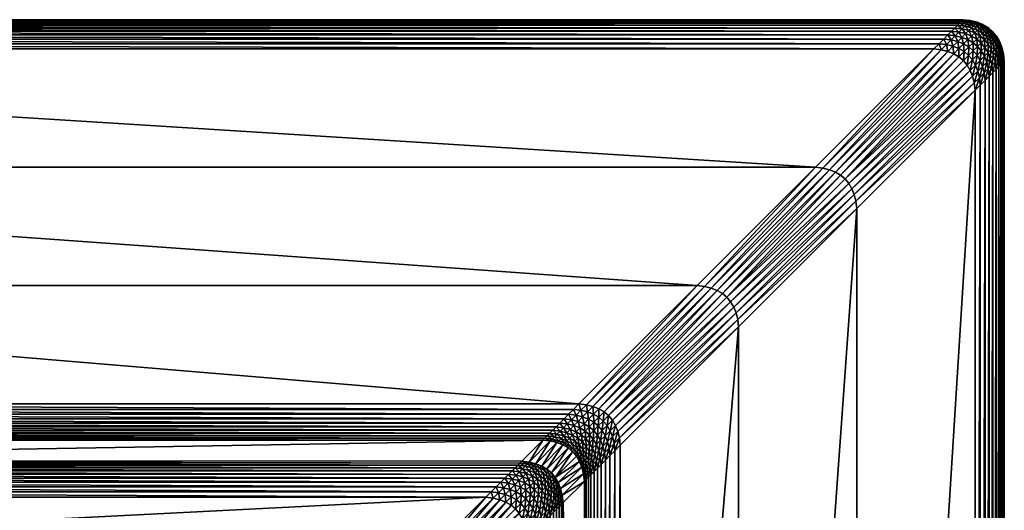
# Model space of a CAD drawing. Header units: centimetres. Extents: x 573 to 653, y 276 to 396.
# Tile 18 of 18: x 641 to 653, y 390 to 396. Entities that reach past the tile are written whole.
import ezdxf

# ---------------------------------------------------------------- set-up
doc = ezdxf.new("R2010")
doc.units = ezdxf.units.CM
doc.layers.get('0').update_dxf_attribs({"true_color": 0x565656})

msp = doc.modelspace()

# ---------------------------------------------------------------- meshes
at = {"color": 37, "true_color": 0x7a5834}
mesh = msp.add_polyface(dxfattribs=at)
corners = [(639.45, 388.947, 2.093), (634.189, 389.475, 2.14), (646.352, 389.475, 2.021), (627.769, 395.895, 4), (627.769, 395.895, 0), (652.769, 395.895, 0), (649.554, 392.68, 4.5), (630.985, 392.68, 4.5), (629.554, 394.111, 4.5), (633.103, 390.561, 2.625), (632.856, 390.809, 4.015), (647.687, 390.813, 4.014), (633.543, 390.122, 2.14), (646.996, 390.121, 2.011), (638.597, 388.769, 2.103), (634.089, 389.475, 2.141), (637.779, 388.471, 2.114), (633.989, 389.475, 2.142), (637.01, 388.06, 2.125), (638.61, 388.725, 2.104), (637.797, 388.43, 2.114), (639.456, 388.902, 2.094), (640.32, 389.002, 2.085), (640.319, 388.957, 2.085), (652.762, 395.888, 4.089), (627.777, 395.888, 4.089), (652.748, 395.874, 4.17), (627.791, 395.874, 4.17), (652.728, 395.854, 4.241), (627.811, 395.854, 4.241), (652.702, 395.828, 4.304), (627.837, 395.828, 4.304), (652.669, 395.795, 4.359), (627.869, 395.795, 4.359), (652.416, 395.542, 4.5), (628.123, 395.542, 4.5), (628.06, 395.605, 4.489), (652.479, 395.605, 4.489), (628.003, 395.662, 4.47), (652.536, 395.662, 4.47), (627.952, 395.712, 4.441), (652.586, 395.712, 4.441), (627.908, 395.757, 4.404), (652.631, 395.757, 4.404), (648.058, 391.184, 4.489), (632.481, 391.184, 4.489), (632.416, 391.249, 4.5), (647.998, 391.124, 4.47), (632.541, 391.124, 4.471), (647.942, 391.069, 4.443), (632.596, 391.068, 4.443), (647.892, 391.018, 4.407), (632.647, 391.017, 4.407), (647.846, 390.972, 4.363), (632.694, 390.971, 4.363), (632.833, 390.832, 4.102), (647.71, 390.836, 4.1), (632.805, 390.86, 4.18), (647.737, 390.863, 4.179), (632.772, 390.892, 4.249), (647.768, 390.894, 4.248), (632.735, 390.929, 4.31), (647.805, 390.931, 4.31), (647.409, 390.535, 2.405), (633.126, 390.538, 2.539), (647.382, 390.508, 2.327), (633.154, 390.511, 2.461), (647.35, 390.476, 2.257), (633.186, 390.478, 2.391), (647.313, 390.439, 2.196), (633.223, 390.441, 2.33), (647.272, 390.398, 2.144), (633.265, 390.4, 2.277), (633.478, 390.186, 2.151), (647.061, 390.186, 2.02), (633.418, 390.247, 2.17), (647.121, 390.246, 2.038), (633.362, 390.302, 2.197), (647.176, 390.302, 2.065), (633.311, 390.353, 2.233), (647.227, 390.352, 2.1), (639.469, 388.804, 2.09), (638.637, 388.63, 2.1), (639.483, 388.707, 2.083), (638.664, 388.536, 2.092), (640.318, 388.858, 2.081), (640.318, 388.759, 2.074), (640.317, 388.662, 2.063), (639.496, 388.61, 2.072), (648.123, 391.249, 4.5), (650.985, 394.111, 4.5)]
mesh.append_faces([[corners[k] for k in face] for face in [(0, 1, 2), (3, 4, 5), (6, 7, 8), (9, 10, 11), (1, 12, 13), (1, 0, 14), (15, 14, 16), (17, 16, 18), (14, 19, 20), (19, 14, 0), (0, 21, 19), (21, 0, 22), (22, 23, 21), (24, 25, 3), (26, 27, 25), (28, 29, 27), (30, 31, 29), (32, 33, 31), (34, 35, 36), (37, 36, 38), (39, 38, 40), (41, 40, 42), (43, 42, 33), (44, 45, 46), (47, 48, 45), (49, 50, 48), (51, 52, 50), (53, 54, 52), (11, 10, 55), (56, 55, 57), (58, 57, 59), (60, 59, 61), (62, 61, 54), (63, 64, 9), (65, 66, 64), (67, 68, 66), (69, 70, 68), (71, 72, 70), (13, 12, 73), (74, 73, 75), (76, 75, 77), (78, 77, 79), (80, 79, 72), (81, 82, 19), (19, 21, 81), (83, 84, 82), (82, 81, 83), (85, 81, 21), (21, 23, 85), (86, 83, 81), (81, 85, 86), (87, 88, 83), (83, 86, 87), (89, 46, 7), (90, 8, 35)]], dxfattribs={"vtx2": -1, "color": 37})
mesh = msp.add_polyface(dxfattribs=at)
corners = [(646.352, 389.475, 2.021), (640.32, 389.002, 2.085), (639.45, 388.947, 2.093), (652.769, 395.895, 0), (652.769, 395.895, 4), (627.769, 395.895, 4), (629.554, 394.111, 4.5), (650.985, 394.111, 4.5), (649.554, 392.68, 4.5), (647.687, 390.813, 4.014), (647.431, 390.557, 2.491), (633.103, 390.561, 2.625), (646.996, 390.121, 2.011), (634.189, 389.475, 2.14), (646.442, 389.465, 2.021), (641.188, 388.932, 2.077), (646.522, 389.445, 2.02), (642.038, 388.74, 2.071), (646.594, 389.417, 2.02), (642.852, 388.429, 2.066), (640.319, 388.957, 2.085), (641.181, 388.888, 2.077), (642.025, 388.697, 2.071), (652.762, 395.888, 4.089), (627.777, 395.888, 4.089), (652.748, 395.874, 4.17), (627.791, 395.874, 4.17), (652.728, 395.854, 4.241), (627.811, 395.854, 4.241), (652.702, 395.828, 4.304), (627.837, 395.828, 4.304), (652.669, 395.795, 4.359), (628.06, 395.605, 4.489), (652.479, 395.605, 4.489), (652.416, 395.542, 4.5), (628.003, 395.662, 4.47), (652.536, 395.662, 4.47), (627.952, 395.712, 4.441), (652.586, 395.712, 4.441), (627.908, 395.757, 4.404), (652.631, 395.757, 4.404), (627.869, 395.795, 4.359), (632.416, 391.249, 4.5), (648.123, 391.249, 4.5), (648.058, 391.184, 4.489), (632.481, 391.184, 4.489), (647.998, 391.124, 4.47), (632.541, 391.124, 4.471), (647.942, 391.069, 4.443), (632.596, 391.068, 4.443), (647.892, 391.018, 4.407), (632.647, 391.017, 4.407), (647.846, 390.972, 4.363), (632.833, 390.832, 4.102), (647.71, 390.836, 4.1), (632.805, 390.86, 4.18), (647.737, 390.863, 4.179), (632.772, 390.892, 4.249), (647.768, 390.894, 4.248), (632.735, 390.929, 4.31), (647.805, 390.931, 4.31), (632.694, 390.971, 4.363), (647.409, 390.535, 2.405), (633.126, 390.538, 2.539), (647.382, 390.508, 2.327), (633.154, 390.511, 2.461), (647.35, 390.476, 2.257), (633.186, 390.478, 2.391), (647.313, 390.439, 2.196), (633.223, 390.441, 2.33), (647.272, 390.398, 2.144), (633.478, 390.186, 2.151), (647.061, 390.186, 2.02), (633.418, 390.247, 2.17), (647.121, 390.246, 2.038), (633.362, 390.302, 2.197), (647.176, 390.302, 2.065), (633.311, 390.353, 2.233), (647.227, 390.352, 2.1), (633.265, 390.4, 2.277), (641.167, 388.79, 2.074), (640.318, 388.858, 2.081), (641.152, 388.693, 2.067), (640.318, 388.759, 2.074), (641.137, 388.596, 2.056), (640.317, 388.662, 2.063), (641.996, 388.602, 2.068), (630.985, 392.68, 4.5), (628.123, 395.542, 4.5)]
mesh.append_faces([[corners[k] for k in face] for face in [(0, 1, 2), (3, 4, 5), (6, 7, 8), (9, 10, 11), (12, 0, 13), (14, 15, 1), (1, 0, 14), (16, 17, 15), (15, 14, 16), (18, 19, 17), (17, 16, 18), (20, 1, 15), (15, 21, 20), (21, 15, 17), (17, 22, 21), (5, 4, 23), (24, 23, 25), (26, 25, 27), (28, 27, 29), (30, 29, 31), (32, 33, 34), (35, 36, 33), (37, 38, 36), (39, 40, 38), (41, 31, 40), (42, 43, 44), (45, 44, 46), (47, 46, 48), (49, 48, 50), (51, 50, 52), (53, 54, 9), (55, 56, 54), (57, 58, 56), (59, 60, 58), (61, 52, 60), (11, 10, 62), (63, 62, 64), (65, 64, 66), (67, 66, 68), (69, 68, 70), (71, 72, 12), (73, 74, 72), (75, 76, 74), (77, 78, 76), (79, 70, 78), (80, 81, 20), (20, 21, 80), (82, 83, 81), (81, 80, 82), (84, 85, 83), (83, 82, 84), (86, 80, 21), (21, 22, 86), (87, 8, 43), (88, 34, 7)]], dxfattribs={"vtx2": -1, "color": 37})
mesh = msp.add_polyface(dxfattribs=at)
corners = [(652.858, 395.884, 4), (652.769, 395.895, 4), (652.769, 395.895, 0), (652.858, 395.884, 0), (652.939, 395.865, 4), (652.939, 395.865, 0), (652.851, 395.877, 4.089), (652.762, 395.888, 4.089), (652.837, 395.863, 4.17), (652.748, 395.874, 4.17), (652.817, 395.843, 4.241), (652.728, 395.854, 4.241), (652.791, 395.817, 4.304), (652.702, 395.828, 4.304), (652.758, 395.785, 4.359), (652.669, 395.795, 4.359), (652.931, 395.857, 4.089), (652.917, 395.843, 4.17), (652.897, 395.823, 4.241), (652.871, 395.797, 4.304), (652.839, 395.765, 4.359), (652.969, 395.795, 4.241), (652.943, 395.769, 4.304), (652.911, 395.737, 4.359), (652.536, 395.662, 4.47), (652.625, 395.651, 4.47), (652.568, 395.594, 4.489), (652.479, 395.605, 4.489), (652.586, 395.712, 4.441), (652.675, 395.702, 4.441), (652.631, 395.757, 4.404), (652.72, 395.746, 4.404), (652.705, 395.631, 4.47), (652.648, 395.574, 4.489), (652.756, 395.682, 4.441), (652.8, 395.727, 4.404), (652.828, 395.654, 4.441), (652.777, 395.603, 4.47), (652.872, 395.698, 4.404), (652.935, 395.661, 4.404), (652.891, 395.617, 4.441), (652.945, 395.571, 4.441)]
mesh.append_faces([[corners[k] for k in face] for face in [(0, 1, 2), (2, 3, 0), (4, 0, 3), (3, 5, 4), (6, 7, 1), (1, 0, 6), (8, 9, 7), (7, 6, 8), (10, 11, 9), (9, 8, 10), (12, 13, 11), (11, 10, 12), (14, 15, 13), (13, 12, 14), (16, 6, 0), (0, 4, 16), (17, 8, 6), (6, 16, 17), (18, 10, 8), (8, 17, 18), (19, 12, 10), (10, 18, 19), (20, 14, 12), (12, 19, 20), (21, 18, 17), (22, 19, 18), (18, 21, 22), (23, 20, 19), (19, 22, 23), (24, 25, 26), (26, 27, 24), (28, 29, 25), (25, 24, 28), (30, 31, 29), (29, 28, 30), (15, 14, 31), (31, 30, 15), (25, 32, 33), (29, 34, 32), (32, 25, 29), (31, 35, 34), (34, 29, 31), (14, 20, 35), (35, 31, 14), (34, 36, 37), (37, 32, 34), (35, 38, 36), (36, 34, 35), (20, 23, 38), (38, 35, 20), (38, 39, 40), (40, 36, 38), (39, 38, 23), (41, 40, 39)]], dxfattribs={"vtx2": -1, "color": 37})
mesh = msp.add_polyface(dxfattribs=at)
corners = [(653.174, 395.7, 0), (653.211, 395.637, 0), (653.211, 395.637, 4), (653.174, 395.7, 4), (653.128, 395.754, 0), (653.128, 395.754, 4), (653.011, 395.837, 4), (652.939, 395.865, 4), (652.939, 395.865, 0), (653.011, 395.837, 0), (653.074, 395.8, 4), (653.074, 395.8, 0), (653.203, 395.629, 4.089), (653.166, 395.692, 4.089), (653.189, 395.615, 4.17), (653.152, 395.678, 4.17), (653.169, 395.595, 4.241), (653.132, 395.658, 4.241), (653.143, 395.569, 4.304), (653.106, 395.632, 4.304), (653.12, 395.746, 4.089), (653.106, 395.733, 4.17), (653.086, 395.713, 4.241), (653.06, 395.686, 4.304), (653.074, 395.6, 4.359), (653.028, 395.654, 4.359), (653.003, 395.829, 4.089), (652.931, 395.857, 4.089), (652.989, 395.815, 4.17), (652.917, 395.843, 4.17), (652.969, 395.795, 4.241), (653.066, 395.792, 4.089), (653.052, 395.778, 4.17), (653.032, 395.758, 4.241), (653.006, 395.732, 4.304), (652.943, 395.769, 4.304), (652.974, 395.7, 4.359), (652.911, 395.737, 4.359), (652.935, 395.661, 4.404), (652.99, 395.616, 4.404)]
mesh.append_faces([[corners[k] for k in face] for face in [(0, 1, 2), (2, 3, 0), (4, 0, 3), (3, 5, 4), (6, 7, 8), (8, 9, 6), (10, 6, 9), (9, 11, 10), (5, 10, 11), (11, 4, 5), (12, 13, 3), (3, 2, 12), (14, 15, 13), (13, 12, 14), (16, 17, 15), (15, 14, 16), (18, 19, 17), (13, 20, 5), (5, 3, 13), (15, 21, 20), (20, 13, 15), (17, 22, 21), (21, 15, 17), (19, 23, 22), (22, 17, 19), (24, 25, 23), (23, 19, 24), (26, 27, 7), (7, 6, 26), (28, 29, 27), (27, 26, 28), (29, 28, 30), (31, 26, 6), (6, 10, 31), (32, 28, 26), (26, 31, 32), (33, 30, 28), (28, 32, 33), (34, 35, 30), (30, 33, 34), (36, 37, 35), (35, 34, 36), (20, 31, 10), (10, 5, 20), (21, 32, 31), (31, 20, 21), (22, 33, 32), (32, 21, 22), (23, 34, 33), (33, 22, 23), (25, 36, 34), (34, 23, 25), (37, 36, 38), (36, 25, 39), (39, 38, 36)]], dxfattribs={"vtx2": -1, "color": 37})
mesh = msp.add_polyface(dxfattribs=at)
corners = [(652.968, 395.194, 4.489), (652.979, 395.105, 4.489), (652.916, 395.042, 4.5), (652.905, 395.131, 4.5), (653.025, 395.251, 4.47), (653.036, 395.162, 4.47), (653.075, 395.302, 4.441), (652.948, 395.274, 4.489), (652.885, 395.211, 4.5), (653.005, 395.331, 4.47), (653.056, 395.382, 4.441), (652.92, 395.346, 4.489), (652.857, 395.283, 4.5), (652.977, 395.403, 4.47), (653.028, 395.454, 4.441), (652.883, 395.409, 4.489), (652.82, 395.346, 4.5), (652.94, 395.466, 4.47), (652.991, 395.517, 4.441), (653.035, 395.561, 4.404), (653.072, 395.498, 4.404), (652.837, 395.464, 4.489), (652.774, 395.401, 4.5), (652.894, 395.52, 4.47), (652.945, 395.571, 4.441), (652.99, 395.616, 4.404), (653.028, 395.654, 4.359), (653.074, 395.6, 4.359), (652.568, 395.594, 4.489), (652.648, 395.574, 4.489), (652.585, 395.511, 4.5), (652.505, 395.531, 4.5), (652.625, 395.651, 4.47), (652.72, 395.546, 4.489), (652.657, 395.483, 4.5), (652.705, 395.631, 4.47), (652.777, 395.603, 4.47), (652.783, 395.509, 4.489), (652.72, 395.446, 4.5), (652.84, 395.566, 4.47), (652.828, 395.654, 4.441), (652.891, 395.617, 4.441), (652.935, 395.661, 4.404)]
mesh.append_faces([[corners[k] for k in face] for face in [(0, 1, 2), (2, 3, 0), (4, 5, 1), (1, 0, 4), (5, 4, 6), (7, 0, 3), (3, 8, 7), (9, 4, 0), (0, 7, 9), (4, 9, 10), (11, 7, 8), (8, 12, 11), (13, 9, 7), (7, 11, 13), (14, 10, 9), (9, 13, 14), (15, 11, 12), (12, 16, 15), (17, 13, 11), (11, 15, 17), (18, 14, 13), (13, 17, 18), (19, 20, 14), (14, 18, 19), (21, 15, 16), (16, 22, 21), (23, 17, 15), (15, 21, 23), (24, 18, 17), (17, 23, 24), (25, 19, 18), (18, 24, 25), (26, 27, 19), (19, 25, 26), (28, 29, 30), (30, 31, 28), (29, 28, 32), (29, 33, 34), (34, 30, 29), (35, 36, 33), (33, 29, 35), (33, 37, 38), (38, 34, 33), (36, 39, 37), (37, 33, 36), (40, 41, 39), (39, 36, 40), (37, 21, 22), (22, 38, 37), (39, 23, 21), (21, 37, 39), (41, 24, 23), (23, 39, 41), (42, 25, 24)]], dxfattribs={"vtx2": -1, "color": 37})
mesh = msp.add_polyface(dxfattribs=at)
corners = [(653.258, 395.484, 0), (653.269, 395.395, 0), (653.269, 395.395, 4), (653.258, 395.484, 4), (653.239, 395.565, 0), (653.239, 395.565, 4), (653.211, 395.637, 0), (653.211, 395.637, 4), (653.262, 395.388, 4.089), (653.251, 395.477, 4.089), (653.248, 395.374, 4.17), (653.237, 395.463, 4.17), (653.228, 395.354, 4.241), (653.217, 395.443, 4.241), (653.202, 395.328, 4.304), (653.191, 395.417, 4.304), (653.169, 395.295, 4.359), (653.158, 395.385, 4.359), (653.231, 395.557, 4.089), (653.217, 395.543, 4.17), (653.197, 395.523, 4.241), (653.171, 395.497, 4.304), (653.139, 395.465, 4.359), (653.203, 395.629, 4.089), (653.189, 395.615, 4.17), (653.169, 395.595, 4.241), (653.143, 395.569, 4.304), (653.111, 395.537, 4.359), (653.132, 395.658, 4.241), (653.074, 395.6, 4.359), (653.106, 395.632, 4.304), (653.075, 395.302, 4.441), (653.086, 395.212, 4.441), (653.036, 395.162, 4.47), (653.12, 395.346, 4.404), (653.131, 395.257, 4.404), (653.056, 395.382, 4.441), (653.025, 395.251, 4.47), (653.1, 395.427, 4.404), (653.072, 395.498, 4.404), (653.028, 395.454, 4.441), (653.035, 395.561, 4.404)]
mesh.append_faces([[corners[k] for k in face] for face in [(0, 1, 2), (2, 3, 0), (4, 0, 3), (3, 5, 4), (6, 4, 5), (5, 7, 6), (8, 9, 3), (3, 2, 8), (10, 11, 9), (9, 8, 10), (12, 13, 11), (11, 10, 12), (14, 15, 13), (13, 12, 14), (16, 17, 15), (15, 14, 16), (9, 18, 5), (5, 3, 9), (11, 19, 18), (18, 9, 11), (13, 20, 19), (19, 11, 13), (15, 21, 20), (20, 13, 15), (17, 22, 21), (21, 15, 17), (18, 23, 7), (7, 5, 18), (19, 24, 23), (23, 18, 19), (20, 25, 24), (24, 19, 20), (21, 26, 25), (25, 20, 21), (22, 27, 26), (26, 21, 22), (28, 25, 26), (27, 29, 30), (30, 26, 27), (31, 32, 33), (34, 35, 32), (32, 31, 34), (17, 16, 35), (35, 34, 17), (36, 31, 37), (38, 34, 31), (31, 36, 38), (22, 17, 34), (34, 38, 22), (39, 38, 36), (36, 40, 39), (27, 22, 38), (38, 39, 27), (29, 27, 39), (39, 41, 29)]], dxfattribs={"vtx2": -1, "color": 37})
mesh = msp.add_polyface(dxfattribs=at)
corners = [(650.043, 392.269, 4.5), (651.474, 393.7, 4.5), (651.485, 393.611, 4.5), (650.054, 392.18, 4.5), (650.023, 392.349, 4.5), (651.454, 393.78, 4.5), (649.995, 392.421, 4.5), (651.426, 393.852, 4.5), (649.958, 392.484, 4.5), (651.389, 393.915, 4.5), (649.912, 392.539, 4.5), (651.343, 393.97, 4.5), (649.643, 392.669, 4.5), (649.554, 392.68, 4.5), (650.985, 394.111, 4.5), (651.074, 394.1, 4.5), (649.723, 392.649, 4.5), (651.154, 394.08, 4.5), (649.795, 392.621, 4.5), (651.226, 394.052, 4.5), (649.858, 392.584, 4.5), (651.289, 394.015, 4.5), (652.479, 395.605, 4.489), (652.568, 395.594, 4.489), (652.505, 395.531, 4.5), (652.416, 395.542, 4.5), (648.612, 390.838, 4.5), (648.623, 390.749, 4.5), (652.916, 395.042, 4.5), (652.905, 395.131, 4.5), (648.592, 390.918, 4.5), (652.885, 395.211, 4.5), (648.564, 390.99, 4.5), (652.857, 395.283, 4.5), (648.527, 391.053, 4.5), (652.82, 395.346, 4.5), (648.482, 391.108, 4.5), (652.774, 395.401, 4.5), (648.212, 391.238, 4.5), (652.585, 395.511, 4.5), (648.292, 391.219, 4.5), (652.657, 395.483, 4.5), (648.364, 391.19, 4.5), (652.72, 395.446, 4.5), (648.427, 391.153, 4.5)]
mesh.append_faces([[corners[k] for k in face] for face in [(0, 1, 2), (2, 3, 0), (4, 5, 1), (1, 0, 4), (6, 7, 5), (5, 4, 6), (8, 9, 7), (7, 6, 8), (10, 11, 9), (9, 8, 10), (12, 13, 14), (14, 15, 12), (16, 12, 15), (15, 17, 16), (18, 16, 17), (17, 19, 18), (20, 18, 19), (19, 21, 20), (10, 20, 21), (21, 11, 10), (22, 23, 24), (24, 25, 22), (26, 0, 3), (3, 27, 26), (28, 2, 1), (1, 29, 28), (30, 4, 0), (0, 26, 30), (29, 1, 5), (5, 31, 29), (32, 6, 4), (4, 30, 32), (31, 5, 7), (7, 33, 31), (34, 8, 6), (33, 7, 9), (9, 35, 33), (36, 10, 8), (35, 9, 11), (11, 37, 35), (15, 14, 25), (25, 24, 15), (13, 12, 38), (17, 15, 24), (24, 39, 17), (12, 16, 40), (19, 17, 39), (39, 41, 19), (16, 18, 42), (21, 19, 41), (41, 43, 21), (18, 20, 44), (11, 21, 43), (43, 37, 11), (20, 10, 36)]], dxfattribs={"vtx2": -1, "color": 37})
mesh = msp.add_polyface(dxfattribs=at)
corners = [(653.269, 395.395, 4), (653.269, 395.395, 0), (653.269, 370.395, 0), (650.054, 373.611, 4.5), (650.054, 392.18, 4.5), (651.485, 393.611, 4.5), (653.262, 370.403, 4.089), (653.262, 395.388, 4.089), (653.248, 370.417, 4.17), (653.248, 395.374, 4.17), (653.228, 370.437, 4.241), (653.228, 395.354, 4.241), (653.202, 370.463, 4.304), (653.202, 395.328, 4.304), (653.169, 370.495, 4.359), (653.169, 395.295, 4.359), (652.916, 370.749, 4.5), (652.916, 395.042, 4.5), (652.979, 395.105, 4.489), (652.979, 370.686, 4.489), (653.036, 395.162, 4.47), (653.036, 370.629, 4.47), (653.086, 395.212, 4.441), (653.086, 370.578, 4.441), (653.131, 395.257, 4.404), (653.131, 370.534, 4.404), (648.558, 375.106, 4.489), (648.558, 390.684, 4.489), (648.623, 390.749, 4.5), (648.498, 375.166, 4.47), (648.498, 390.624, 4.47), (648.443, 375.221, 4.443), (648.443, 390.569, 4.443), (648.393, 375.272, 4.407), (648.392, 390.518, 4.407), (648.348, 375.317, 4.362), (648.346, 390.472, 4.363), (648.24, 375.424, 4.177), (648.237, 390.363, 4.179), (648.268, 390.394, 4.248), (648.271, 375.393, 4.247), (648.305, 390.431, 4.31), (648.307, 375.357, 4.309), (647.852, 389.976, 2.257), (647.84, 390.065, 2.256), (647.872, 390.097, 2.326), (647.883, 390.008, 2.327), (647.815, 389.939, 2.196), (647.804, 390.029, 2.195), (647.774, 389.898, 2.144), (647.763, 389.987, 2.143), (647.784, 390.109, 2.195), (647.551, 389.775, 2.019), (647.562, 389.686, 2.02), (647.498, 389.621, 2.011), (647.611, 389.835, 2.037), (647.622, 389.746, 2.038), (647.667, 389.891, 2.064), (647.678, 389.802, 2.065), (647.717, 389.941, 2.099), (647.728, 389.852, 2.1), (647.591, 389.916, 2.037), (647.531, 389.855, 2.019), (647.647, 389.971, 2.064), (647.697, 390.022, 2.099), (647.743, 390.068, 2.143), (647.563, 389.987, 2.036), (647.503, 389.927, 2.018), (647.618, 390.043, 2.063), (647.669, 390.094, 2.098), (647.526, 390.05, 2.036), (647.581, 390.106, 2.063), (648.623, 375.042, 4.5), (651.485, 372.18, 4.5)]
mesh.append_faces([[corners[k] for k in face] for face in [(0, 1, 2), (3, 4, 5), (6, 7, 0), (8, 9, 7), (10, 11, 9), (12, 13, 11), (14, 15, 13), (16, 17, 18), (19, 18, 20), (21, 20, 22), (23, 22, 24), (25, 24, 15), (26, 27, 28), (29, 30, 27), (31, 32, 30), (33, 34, 32), (35, 36, 34), (37, 38, 39), (40, 39, 41), (42, 41, 36), (43, 44, 45), (45, 46, 43), (47, 48, 44), (44, 43, 47), (49, 50, 48), (48, 47, 49), (51, 48, 50), (52, 53, 54), (55, 56, 53), (53, 52, 55), (57, 58, 56), (56, 55, 57), (59, 60, 58), (58, 57, 59), (50, 49, 60), (60, 59, 50), (61, 55, 52), (52, 62, 61), (63, 57, 55), (55, 61, 63), (64, 59, 57), (57, 63, 64), (65, 50, 59), (59, 64, 65), (66, 61, 62), (62, 67, 66), (68, 63, 61), (61, 66, 68), (69, 64, 63), (63, 68, 69), (70, 66, 67), (71, 68, 66), (66, 70, 71), (72, 28, 4), (73, 5, 17)]], dxfattribs={"vtx2": -1, "color": 37})
mesh = msp.add_polyface(dxfattribs=at)
corners = [(653.269, 370.395, 0), (653.269, 370.395, 4), (653.269, 395.395, 4), (651.485, 393.611, 4.5), (651.485, 372.18, 4.5), (650.054, 373.611, 4.5), (648.193, 375.471, 4.012), (647.977, 375.686, 2.629), (647.932, 390.057, 2.491), (647.977, 375.586, 2.63), (648.193, 375.371, 4.012), (647.978, 375.486, 2.631), (648.193, 375.271, 4.012), (647.978, 375.386, 2.632), (648.193, 375.171, 4.012), (647.978, 375.286, 2.633), (653.262, 370.403, 4.089), (653.262, 395.388, 4.089), (653.248, 370.417, 4.17), (653.248, 395.374, 4.17), (653.228, 370.437, 4.241), (653.228, 395.354, 4.241), (653.202, 370.463, 4.304), (653.202, 395.328, 4.304), (653.169, 370.495, 4.359), (652.979, 395.105, 4.489), (652.979, 370.686, 4.489), (652.916, 370.749, 4.5), (653.036, 395.162, 4.47), (653.036, 370.629, 4.47), (653.086, 395.212, 4.441), (653.086, 370.578, 4.441), (653.131, 395.257, 4.404), (653.131, 370.534, 4.404), (653.169, 395.295, 4.359), (648.623, 390.749, 4.5), (648.623, 375.042, 4.5), (648.558, 375.106, 4.489), (648.558, 390.684, 4.489), (648.498, 375.166, 4.47), (648.498, 390.624, 4.47), (648.443, 375.221, 4.443), (648.443, 390.569, 4.443), (648.393, 375.272, 4.407), (648.392, 390.518, 4.407), (648.348, 375.317, 4.362), (648.21, 390.336, 4.1), (648.214, 375.45, 4.099), (648.237, 390.363, 4.179), (648.24, 375.424, 4.177), (648.268, 390.394, 4.248), (648.271, 375.393, 4.247), (648.305, 390.431, 4.31), (648.307, 375.357, 4.309), (648.346, 390.472, 4.363), (648.393, 375.172, 4.407), (648.348, 375.217, 4.362), (648.214, 375.35, 4.099), (648.24, 375.324, 4.177), (648.271, 375.293, 4.247), (648.307, 375.257, 4.309), (648.214, 375.25, 4.099), (648.24, 375.224, 4.177), (648.271, 375.193, 4.247), (647.957, 375.407, 2.545), (647.957, 375.307, 2.545), (647.979, 375.186, 2.633), (647.957, 375.207, 2.546), (650.054, 392.18, 4.5), (652.916, 395.042, 4.5)]
mesh.append_faces([[corners[k] for k in face] for face in [(0, 1, 2), (3, 4, 5), (6, 7, 8), (9, 7, 6), (6, 10, 9), (11, 9, 10), (10, 12, 11), (13, 11, 12), (12, 14, 13), (15, 13, 14), (2, 1, 16), (17, 16, 18), (19, 18, 20), (21, 20, 22), (23, 22, 24), (25, 26, 27), (28, 29, 26), (30, 31, 29), (32, 33, 31), (34, 24, 33), (35, 36, 37), (38, 37, 39), (40, 39, 41), (42, 41, 43), (44, 43, 45), (46, 47, 6), (48, 49, 47), (50, 51, 49), (52, 53, 51), (54, 45, 53), (55, 43, 41), (56, 45, 43), (47, 57, 10), (10, 6, 47), (49, 58, 57), (57, 47, 49), (51, 59, 58), (58, 49, 51), (53, 60, 59), (59, 51, 53), (45, 56, 60), (60, 53, 45), (57, 61, 12), (12, 10, 57), (58, 62, 61), (61, 57, 58), (59, 63, 62), (62, 58, 59), (63, 59, 60), (14, 12, 61), (11, 13, 64), (13, 15, 65), (15, 66, 67), (68, 5, 36), (69, 27, 4)]], dxfattribs={"vtx2": -1, "color": 37})
mesh = msp.add_polyface(dxfattribs=at)
corners = [(648.499, 390.925, 4.489), (648.462, 390.988, 4.489), (648.527, 391.053, 4.5), (648.564, 390.99, 4.5), (648.417, 391.043, 4.489), (648.482, 391.108, 4.5), (648.402, 390.928, 4.47), (648.357, 390.983, 4.47), (648.147, 391.173, 4.489), (648.058, 391.184, 4.489), (648.123, 391.249, 4.5), (648.212, 391.238, 4.5), (648.087, 391.113, 4.47), (647.998, 391.124, 4.47), (648.032, 391.058, 4.443), (647.942, 391.069, 4.443), (647.981, 391.007, 4.407), (647.892, 391.018, 4.407), (647.935, 390.961, 4.363), (647.846, 390.972, 4.363), (648.228, 391.154, 4.489), (648.292, 391.219, 4.5), (648.167, 391.094, 4.47), (648.112, 391.038, 4.443), (648.061, 390.988, 4.407), (648.016, 390.942, 4.363), (648.299, 391.125, 4.489), (648.364, 391.19, 4.5), (648.239, 391.065, 4.47), (648.184, 391.01, 4.443), (648.133, 390.959, 4.407), (648.362, 391.088, 4.489), (648.427, 391.153, 4.5), (648.302, 391.028, 4.47), (648.247, 390.973, 4.443), (648.196, 390.922, 4.407), (648.301, 390.927, 4.443), (649.995, 392.421, 4.5), (649.958, 392.484, 4.5), (649.554, 392.68, 4.5), (649.643, 392.669, 4.5), (649.723, 392.649, 4.5), (649.795, 392.621, 4.5), (649.858, 392.584, 4.5)]
mesh.append_faces([[corners[k] for k in face] for face in [(0, 1, 2), (2, 3, 0), (1, 4, 5), (5, 2, 1), (6, 7, 4), (4, 1, 6), (8, 9, 10), (10, 11, 8), (12, 13, 9), (9, 8, 12), (14, 15, 13), (13, 12, 14), (16, 17, 15), (15, 14, 16), (18, 19, 17), (17, 16, 18), (20, 8, 11), (11, 21, 20), (22, 12, 8), (8, 20, 22), (23, 14, 12), (12, 22, 23), (24, 16, 14), (14, 23, 24), (25, 18, 16), (16, 24, 25), (26, 20, 21), (21, 27, 26), (28, 22, 20), (20, 26, 28), (29, 23, 22), (22, 28, 29), (30, 24, 23), (23, 29, 30), (31, 26, 27), (27, 32, 31), (33, 28, 26), (26, 31, 33), (34, 29, 28), (28, 33, 34), (29, 34, 35), (4, 31, 32), (32, 5, 4), (7, 33, 31), (31, 4, 7), (36, 34, 33), (33, 7, 36), (37, 3, 2), (38, 2, 5), (11, 10, 39), (21, 11, 40), (27, 21, 41), (32, 27, 42), (5, 32, 43)]], dxfattribs={"vtx2": -1, "color": 37})
mesh = msp.add_polyface(dxfattribs=at)
corners = [(648.558, 390.684, 4.489), (648.547, 390.773, 4.489), (648.612, 390.838, 4.5), (648.623, 390.749, 4.5), (648.498, 390.624, 4.47), (648.487, 390.713, 4.47), (648.528, 390.854, 4.489), (648.592, 390.918, 4.5), (648.467, 390.794, 4.47), (648.432, 390.658, 4.443), (648.412, 390.738, 4.443), (648.381, 390.607, 4.407), (648.362, 390.688, 4.407), (648.499, 390.925, 4.489), (648.564, 390.99, 4.5), (648.439, 390.865, 4.47), (648.384, 390.81, 4.443), (648.333, 390.759, 4.407), (648.316, 390.642, 4.363), (648.287, 390.713, 4.363), (648.402, 390.928, 4.47), (648.462, 390.988, 4.489), (648.347, 390.873, 4.443), (648.296, 390.822, 4.407), (648.25, 390.776, 4.363), (648.301, 390.927, 4.443), (648.357, 390.983, 4.47), (648.251, 390.877, 4.407), (648.205, 390.831, 4.363), (648.209, 390.735, 4.31), (648.246, 390.672, 4.31), (648.21, 390.636, 4.248), (648.173, 390.699, 4.248), (648.127, 390.753, 4.248), (648.141, 390.667, 4.179), (648.164, 390.79, 4.31), (648.196, 390.922, 4.407), (648.133, 390.959, 4.407), (648.184, 391.01, 4.443), (648.15, 390.876, 4.363), (648.087, 390.913, 4.363), (648.247, 390.973, 4.443), (648.109, 390.835, 4.31)]
mesh.append_faces([[corners[k] for k in face] for face in [(0, 1, 2), (2, 3, 0), (4, 5, 1), (1, 0, 4), (1, 6, 7), (7, 2, 1), (5, 8, 6), (6, 1, 5), (9, 10, 8), (8, 5, 9), (11, 12, 10), (6, 13, 14), (14, 7, 6), (8, 15, 13), (13, 6, 8), (10, 16, 15), (15, 8, 10), (12, 17, 16), (16, 10, 12), (18, 19, 17), (17, 12, 18), (15, 20, 21), (21, 13, 15), (16, 22, 20), (20, 15, 16), (17, 23, 22), (22, 16, 17), (19, 24, 23), (23, 17, 19), (22, 25, 26), (26, 20, 22), (23, 27, 25), (25, 22, 23), (24, 28, 27), (27, 23, 24), (29, 30, 31), (31, 32, 29), (24, 19, 30), (30, 29, 24), (33, 32, 34), (35, 29, 32), (32, 33, 35), (28, 24, 29), (29, 35, 28), (36, 37, 38), (39, 40, 37), (37, 36, 39), (27, 36, 41), (41, 25, 27), (28, 39, 36), (36, 27, 28), (42, 35, 33), (39, 28, 35), (35, 42, 39)]], dxfattribs={"vtx2": -1, "color": 37})
mesh = msp.add_polyface(dxfattribs=at)
corners = [(647.687, 390.813, 4.014), (647.776, 390.803, 4.014), (647.52, 390.546, 2.49), (647.857, 390.783, 4.014), (647.601, 390.527, 2.49), (647.929, 390.755, 4.014), (647.672, 390.498, 2.489), (648.114, 390.64, 4.1), (648.068, 390.694, 4.1), (648.095, 390.721, 4.179), (648.141, 390.667, 4.179), (648.127, 390.753, 4.248), (648.087, 390.913, 4.363), (648.016, 390.942, 4.363), (648.061, 390.988, 4.407), (648.133, 390.959, 4.407), (647.71, 390.836, 4.1), (647.799, 390.825, 4.1), (647.737, 390.863, 4.179), (647.826, 390.852, 4.179), (647.768, 390.894, 4.248), (647.857, 390.884, 4.248), (647.805, 390.931, 4.31), (647.894, 390.92, 4.31), (647.846, 390.972, 4.363), (647.935, 390.961, 4.363), (647.879, 390.805, 4.1), (647.906, 390.832, 4.179), (647.938, 390.864, 4.248), (647.974, 390.901, 4.31), (647.951, 390.777, 4.1), (647.978, 390.804, 4.179), (648.01, 390.836, 4.248), (648.046, 390.872, 4.31), (648.014, 390.74, 4.1), (647.992, 390.718, 4.014), (648.041, 390.767, 4.179), (648.073, 390.799, 4.248), (648.109, 390.835, 4.31), (648.15, 390.876, 4.363), (648.046, 390.672, 4.014)]
mesh.append_faces([[corners[k] for k in face] for face in [(0, 1, 2), (1, 3, 4), (3, 5, 6), (7, 8, 9), (10, 9, 11), (12, 13, 14), (14, 15, 12), (16, 17, 1), (1, 0, 16), (18, 19, 17), (17, 16, 18), (20, 21, 19), (19, 18, 20), (22, 23, 21), (21, 20, 22), (24, 25, 23), (23, 22, 24), (17, 26, 3), (3, 1, 17), (19, 27, 26), (26, 17, 19), (21, 28, 27), (27, 19, 21), (23, 29, 28), (28, 21, 23), (25, 13, 29), (29, 23, 25), (26, 30, 5), (5, 3, 26), (27, 31, 30), (30, 26, 27), (28, 32, 31), (31, 27, 28), (29, 33, 32), (32, 28, 29), (13, 12, 33), (33, 29, 13), (30, 34, 35), (35, 5, 30), (31, 36, 34), (34, 30, 31), (32, 37, 36), (36, 31, 32), (33, 38, 37), (37, 32, 33), (12, 39, 38), (38, 33, 12), (34, 8, 40), (40, 35, 34), (36, 9, 8), (8, 34, 36), (37, 11, 9), (9, 36, 37), (11, 37, 38)]], dxfattribs={"vtx2": -1, "color": 37})
mesh = msp.add_polyface(dxfattribs=at)
corners = [(647.52, 390.546, 2.49), (647.431, 390.557, 2.491), (647.687, 390.813, 4.014), (647.601, 390.527, 2.49), (647.776, 390.803, 4.014), (647.715, 390.14, 2.142), (647.677, 390.203, 2.142), (647.719, 390.244, 2.194), (647.673, 390.298, 2.194), (647.709, 390.335, 2.255), (647.632, 390.257, 2.142), (647.697, 390.022, 2.099), (647.669, 390.094, 2.098), (647.632, 390.157, 2.098), (647.618, 390.043, 2.063), (647.581, 390.106, 2.063), (647.535, 390.16, 2.063), (647.526, 390.05, 2.036), (647.48, 390.105, 2.036), (647.586, 390.211, 2.098), (647.498, 390.524, 2.404), (647.578, 390.504, 2.403), (647.551, 390.477, 2.325), (647.471, 390.497, 2.326), (647.52, 390.445, 2.256), (647.439, 390.465, 2.256), (647.483, 390.409, 2.195), (647.65, 390.476, 2.403), (647.672, 390.498, 2.489), (647.623, 390.449, 2.325), (647.591, 390.417, 2.255), (647.555, 390.381, 2.194), (647.514, 390.34, 2.142), (647.713, 390.439, 2.403), (647.686, 390.412, 2.325), (647.655, 390.38, 2.255), (647.618, 390.344, 2.194), (647.577, 390.303, 2.142), (647.468, 390.294, 2.098), (647.531, 390.257, 2.098), (647.481, 390.206, 2.063)]
mesh.append_faces([[corners[k] for k in face] for face in [(0, 1, 2), (3, 0, 4), (5, 6, 7), (7, 8, 9), (6, 10, 8), (8, 7, 6), (11, 12, 5), (13, 12, 14), (14, 15, 13), (6, 5, 12), (12, 13, 6), (16, 15, 17), (17, 18, 16), (19, 13, 15), (15, 16, 19), (10, 6, 13), (13, 19, 10), (1, 0, 20), (21, 20, 0), (0, 3, 21), (22, 23, 20), (20, 21, 22), (23, 22, 24), (25, 24, 26), (27, 21, 3), (3, 28, 27), (29, 22, 21), (21, 27, 29), (30, 24, 22), (22, 29, 30), (31, 26, 24), (24, 30, 31), (26, 31, 32), (33, 27, 28), (34, 29, 27), (27, 33, 34), (35, 30, 29), (29, 34, 35), (36, 31, 30), (30, 35, 36), (37, 32, 31), (31, 36, 37), (9, 35, 34), (8, 36, 35), (35, 9, 8), (10, 37, 36), (36, 8, 10), (38, 39, 40), (32, 37, 39), (39, 38, 32), (40, 16, 18), (39, 19, 16), (16, 40, 39), (37, 10, 19), (19, 39, 37)]], dxfattribs={"vtx2": -1, "color": 37})
mesh = msp.add_polyface(dxfattribs=at)
corners = [(648.157, 390.483, 4.014), (647.901, 390.227, 2.49), (647.873, 390.298, 2.489), (648.129, 390.555, 4.014), (647.836, 390.361, 2.489), (647.79, 390.416, 2.489), (648.046, 390.672, 4.014), (647.672, 390.498, 2.489), (647.601, 390.527, 2.49), (647.857, 390.783, 4.014), (647.735, 390.461, 2.489), (647.929, 390.755, 4.014), (647.992, 390.718, 4.014), (647.91, 390.035, 2.405), (647.899, 390.124, 2.404), (647.921, 390.146, 2.49), (647.932, 390.057, 2.491), (647.883, 390.008, 2.327), (647.872, 390.097, 2.326), (647.879, 390.204, 2.403), (647.852, 390.177, 2.325), (647.84, 390.065, 2.256), (647.821, 390.146, 2.256), (647.804, 390.029, 2.195), (647.784, 390.109, 2.195), (647.763, 389.987, 2.143), (647.743, 390.068, 2.143), (647.851, 390.276, 2.403), (647.824, 390.249, 2.325), (647.792, 390.217, 2.255), (647.756, 390.181, 2.194), (647.715, 390.14, 2.142), (647.814, 390.339, 2.403), (647.787, 390.312, 2.325), (647.755, 390.28, 2.255), (647.719, 390.244, 2.194), (647.768, 390.393, 2.403), (647.741, 390.366, 2.324), (647.709, 390.335, 2.255), (647.697, 390.022, 2.099), (647.713, 390.439, 2.403), (647.686, 390.412, 2.325)]
mesh.append_faces([[corners[k] for k in face] for face in [(0, 1, 2), (3, 2, 4), (4, 5, 6), (7, 8, 9), (10, 7, 11), (11, 12, 10), (5, 10, 12), (12, 6, 5), (13, 14, 15), (15, 16, 13), (17, 18, 14), (14, 13, 17), (14, 19, 1), (1, 15, 14), (18, 20, 19), (19, 14, 18), (21, 22, 20), (20, 18, 21), (23, 24, 22), (22, 21, 23), (25, 26, 24), (19, 27, 2), (2, 1, 19), (20, 28, 27), (27, 19, 20), (22, 29, 28), (28, 20, 22), (24, 30, 29), (29, 22, 24), (26, 31, 30), (30, 24, 26), (27, 32, 4), (4, 2, 27), (28, 33, 32), (32, 27, 28), (29, 34, 33), (33, 28, 29), (30, 35, 34), (34, 29, 30), (35, 30, 31), (32, 36, 5), (5, 4, 32), (33, 37, 36), (36, 32, 33), (34, 38, 37), (37, 33, 34), (38, 34, 35), (31, 26, 39), (7, 10, 40), (36, 40, 10), (10, 5, 36), (37, 41, 40), (40, 36, 37), (41, 37, 38)]], dxfattribs={"vtx2": -1, "color": 37})
mesh = msp.add_polyface(dxfattribs=at)
corners = [(647.921, 390.146, 2.49), (648.177, 390.403, 4.014), (648.188, 390.313, 4.014), (647.932, 390.057, 2.491), (647.901, 390.227, 2.49), (648.157, 390.483, 4.014), (647.873, 390.298, 2.489), (648.129, 390.555, 4.014), (647.836, 390.361, 2.489), (648.092, 390.618, 4.014), (648.046, 390.672, 4.014), (648.443, 390.569, 4.443), (648.432, 390.658, 4.443), (648.487, 390.713, 4.47), (648.498, 390.624, 4.47), (648.392, 390.518, 4.407), (648.381, 390.607, 4.407), (648.346, 390.472, 4.363), (648.335, 390.561, 4.363), (648.412, 390.738, 4.443), (648.316, 390.642, 4.363), (648.362, 390.688, 4.407), (648.199, 390.425, 4.1), (648.21, 390.336, 4.1), (648.226, 390.452, 4.179), (648.237, 390.363, 4.179), (648.258, 390.484, 4.248), (648.268, 390.394, 4.248), (648.294, 390.52, 4.31), (648.305, 390.431, 4.31), (648.179, 390.505, 4.1), (648.206, 390.532, 4.179), (648.238, 390.564, 4.248), (648.274, 390.601, 4.31), (648.151, 390.577, 4.1), (648.178, 390.604, 4.179), (648.21, 390.636, 4.248), (648.246, 390.672, 4.31), (648.287, 390.713, 4.363), (648.114, 390.64, 4.1), (648.141, 390.667, 4.179), (648.173, 390.699, 4.248), (648.068, 390.694, 4.1), (648.095, 390.721, 4.179)]
mesh.append_faces([[corners[k] for k in face] for face in [(0, 1, 2), (2, 3, 0), (4, 5, 1), (1, 0, 4), (6, 7, 5), (8, 9, 7), (10, 9, 8), (11, 12, 13), (13, 14, 11), (15, 16, 12), (12, 11, 15), (17, 18, 16), (16, 15, 17), (19, 12, 16), (18, 20, 21), (21, 16, 18), (22, 23, 2), (2, 1, 22), (24, 25, 23), (23, 22, 24), (26, 27, 25), (25, 24, 26), (28, 29, 27), (27, 26, 28), (18, 17, 29), (29, 28, 18), (30, 22, 1), (1, 5, 30), (31, 24, 22), (22, 30, 31), (32, 26, 24), (24, 31, 32), (33, 28, 26), (26, 32, 33), (20, 18, 28), (28, 33, 20), (34, 30, 5), (5, 7, 34), (35, 31, 30), (30, 34, 35), (36, 32, 31), (31, 35, 36), (37, 33, 32), (32, 36, 37), (38, 20, 33), (33, 37, 38), (39, 34, 7), (7, 9, 39), (40, 35, 34), (34, 39, 40), (41, 36, 35), (35, 40, 41), (42, 39, 9), (9, 10, 42), (43, 40, 39)]], dxfattribs={"vtx2": -1, "color": 37})
mesh = msp.add_polyface(dxfattribs=at)
corners = [(647.498, 390.524, 2.404), (647.409, 390.535, 2.405), (647.431, 390.557, 2.491), (647.471, 390.497, 2.326), (647.382, 390.508, 2.327), (647.439, 390.465, 2.256), (647.35, 390.476, 2.257), (647.403, 390.429, 2.195), (647.313, 390.439, 2.196), (647.362, 390.387, 2.143), (647.272, 390.398, 2.144), (647.52, 390.445, 2.256), (647.483, 390.409, 2.195), (647.442, 390.368, 2.143), (647.514, 390.34, 2.142), (647.061, 390.186, 2.02), (647.15, 390.175, 2.019), (647.085, 390.11, 2.01), (646.996, 390.121, 2.011), (647.121, 390.246, 2.038), (647.21, 390.235, 2.037), (647.176, 390.302, 2.065), (647.265, 390.291, 2.064), (647.227, 390.352, 2.1), (647.316, 390.341, 2.099), (647.23, 390.155, 2.019), (647.166, 390.091, 2.009), (647.29, 390.216, 2.037), (647.346, 390.271, 2.064), (647.396, 390.322, 2.099), (647.302, 390.127, 2.018), (647.238, 390.062, 2.009), (647.362, 390.187, 2.036), (647.417, 390.243, 2.063), (647.468, 390.294, 2.098), (647.365, 390.09, 2.018), (647.301, 390.025, 2.009), (647.425, 390.15, 2.036), (647.481, 390.206, 2.063), (647.48, 390.105, 2.036), (647.42, 390.045, 2.018)]
mesh.append_faces([[corners[k] for k in face] for face in [(0, 1, 2), (3, 4, 1), (1, 0, 3), (5, 6, 4), (4, 3, 5), (7, 8, 6), (6, 5, 7), (9, 10, 8), (8, 7, 9), (11, 5, 3), (12, 7, 5), (13, 9, 7), (7, 12, 13), (14, 13, 12), (15, 16, 17), (17, 18, 15), (19, 20, 16), (16, 15, 19), (21, 22, 20), (20, 19, 21), (23, 24, 22), (22, 21, 23), (10, 9, 24), (24, 23, 10), (16, 25, 26), (26, 17, 16), (20, 27, 25), (25, 16, 20), (22, 28, 27), (27, 20, 22), (24, 29, 28), (28, 22, 24), (9, 13, 29), (29, 24, 9), (25, 30, 31), (31, 26, 25), (27, 32, 30), (30, 25, 27), (28, 33, 32), (32, 27, 28), (29, 34, 33), (33, 28, 29), (13, 14, 34), (34, 29, 13), (30, 35, 36), (36, 31, 30), (32, 37, 35), (35, 30, 32), (33, 38, 37), (37, 32, 33), (38, 33, 34), (37, 39, 40), (40, 35, 37), (39, 37, 38)]], dxfattribs={"vtx2": -1, "color": 37})
mesh = msp.add_polyface(dxfattribs=at)
corners = [(647.932, 390.057, 2.491), (648.188, 390.313, 4.014), (648.193, 375.471, 4.012), (646.854, 388.975, 2.021), (647.498, 389.621, 2.011), (647.547, 376.115, 2.14), (646.276, 383.708, 2.078), (646.32, 383.714, 2.078), (646.375, 382.844, 2.085), (645.804, 385.367, 2.067), (645.845, 385.386, 2.066), (646.142, 384.567, 2.071), (646.099, 384.554, 2.072), (648.21, 390.336, 4.1), (648.214, 375.45, 4.099), (648.237, 390.363, 4.179), (647.956, 375.707, 2.542), (647.91, 390.035, 2.405), (647.93, 375.733, 2.463), (647.883, 390.008, 2.327), (647.899, 375.764, 2.393), (647.852, 389.976, 2.257), (647.863, 375.8, 2.331), (647.815, 389.939, 2.196), (647.822, 375.84, 2.278), (647.774, 389.898, 2.144), (647.562, 389.686, 2.02), (647.612, 376.051, 2.151), (647.622, 389.746, 2.038), (647.672, 375.991, 2.17), (647.678, 389.802, 2.065), (647.727, 375.936, 2.198), (647.728, 389.852, 2.1), (647.777, 375.886, 2.234), (646.231, 382.845, 2.082), (646.178, 383.695, 2.075), (646.133, 382.846, 2.075), (646.08, 383.681, 2.068), (646.004, 384.527, 2.068), (645.713, 385.327, 2.064), (645.909, 384.5, 2.061), (645.623, 385.287, 2.057), (645.815, 384.474, 2.051), (645.534, 385.247, 2.046), (645.722, 384.447, 2.036), (645.446, 385.207, 2.032), (645.63, 384.421, 2.018), (645.358, 385.168, 2.014), (645.984, 383.668, 2.057), (645.888, 383.655, 2.042), (645.793, 383.642, 2.024), (645.185, 385.091, 1.967), (645.448, 384.369, 1.971), (645.357, 384.343, 1.942), (645.271, 385.129, 1.992), (645.538, 384.395, 1.997), (645.268, 384.318, 1.91), (645.42, 383.592, 1.915), (645.328, 383.58, 1.879), (645.512, 383.604, 1.948), (645.605, 383.617, 1.977), (645.698, 383.63, 2.003)]
mesh.append_faces([[corners[k] for k in face] for face in [(0, 1, 2), (3, 4, 5), (6, 7, 8), (9, 10, 11), (11, 12, 9), (12, 11, 7), (7, 6, 12), (2, 1, 13), (14, 13, 15), (16, 17, 0), (18, 19, 17), (20, 21, 19), (22, 23, 21), (24, 25, 23), (5, 4, 26), (27, 26, 28), (29, 28, 30), (31, 30, 32), (33, 32, 25), (34, 35, 6), (36, 37, 35), (38, 39, 9), (9, 12, 38), (40, 41, 39), (39, 38, 40), (42, 43, 41), (41, 40, 42), (44, 45, 43), (43, 42, 44), (46, 47, 45), (45, 44, 46), (35, 38, 12), (12, 6, 35), (37, 40, 38), (38, 35, 37), (48, 42, 40), (40, 37, 48), (49, 44, 42), (42, 48, 49), (50, 46, 44), (44, 49, 50), (51, 52, 53), (54, 55, 52), (47, 46, 55), (55, 54, 47), (56, 57, 58), (53, 59, 57), (57, 56, 53), (52, 60, 59), (59, 53, 52), (55, 61, 60), (60, 52, 55), (46, 50, 61), (61, 55, 46)]], dxfattribs={"vtx2": -1, "color": 37})
mesh = msp.add_polyface(dxfattribs=at)
corners = [(646.142, 384.567, 2.071), (646.843, 389.065, 2.021), (646.854, 388.975, 2.021), (646.32, 383.714, 2.078), (645.845, 385.386, 2.066), (646.823, 389.145, 2.02), (645.433, 386.154, 2.063), (646.795, 389.217, 2.02), (644.917, 386.855, 2.061), (646.758, 389.28, 2.019), (644.306, 387.477, 2.061), (646.712, 389.334, 2.019), (647.487, 389.71, 2.01), (647.498, 389.621, 2.011), (647.467, 389.791, 2.009), (647.438, 389.862, 2.009), (647.401, 389.925, 2.009), (647.355, 389.98, 2.009), (642.852, 388.429, 2.066), (646.594, 389.417, 2.02), (646.657, 389.38, 2.019), (643.613, 388.005, 2.063), (646.442, 389.465, 2.021), (646.352, 389.475, 2.021), (646.996, 390.121, 2.011), (647.085, 390.11, 2.01), (646.522, 389.445, 2.02), (647.166, 390.091, 2.009), (647.238, 390.062, 2.009), (647.301, 390.025, 2.009), (645.395, 386.13, 2.063), (645.804, 385.367, 2.067), (647.551, 389.775, 2.019), (647.531, 389.855, 2.019), (647.503, 389.927, 2.018), (647.466, 389.99, 2.018), (647.526, 390.05, 2.036), (647.42, 390.045, 2.018), (647.48, 390.105, 2.036), (647.365, 390.09, 2.018), (645.713, 385.327, 2.064), (645.312, 386.077, 2.06), (645.623, 385.287, 2.057), (645.228, 386.024, 2.053), (645.534, 385.247, 2.046), (645.146, 385.972, 2.043), (645.446, 385.207, 2.032)]
mesh.append_faces([[corners[k] for k in face] for face in [(0, 1, 2), (2, 3, 0), (4, 5, 1), (1, 0, 4), (6, 7, 5), (5, 4, 6), (8, 9, 7), (7, 6, 8), (10, 11, 9), (9, 8, 10), (1, 12, 13), (13, 2, 1), (5, 14, 12), (12, 1, 5), (7, 15, 14), (14, 5, 7), (9, 16, 15), (15, 7, 9), (11, 17, 16), (16, 9, 11), (18, 19, 20), (21, 20, 11), (22, 23, 24), (24, 25, 22), (26, 22, 25), (25, 27, 26), (19, 26, 27), (27, 28, 19), (20, 19, 28), (28, 29, 20), (11, 20, 29), (29, 17, 11), (30, 6, 4), (4, 31, 30), (13, 12, 32), (33, 32, 12), (12, 14, 33), (34, 33, 14), (14, 15, 34), (35, 34, 15), (15, 16, 35), (34, 35, 36), (37, 35, 16), (16, 17, 37), (38, 36, 35), (35, 37, 38), (39, 37, 17), (17, 29, 39), (40, 41, 30), (30, 31, 40), (42, 43, 41), (41, 40, 42), (43, 42, 44), (45, 44, 46)]], dxfattribs={"vtx2": -1, "color": 37})
mesh = msp.add_polyface(dxfattribs=at)
corners = [(647.932, 390.057, 2.491), (647.977, 375.686, 2.629), (647.956, 375.707, 2.542), (647.91, 390.035, 2.405), (647.93, 375.733, 2.463), (647.883, 390.008, 2.327), (647.899, 375.764, 2.393), (647.852, 389.976, 2.257), (647.863, 375.8, 2.331), (647.956, 375.607, 2.543), (647.977, 375.586, 2.63), (647.93, 375.633, 2.464), (647.899, 375.664, 2.394), (647.863, 375.7, 2.332), (647.823, 375.74, 2.279), (647.956, 375.507, 2.544), (647.978, 375.486, 2.631), (647.93, 375.533, 2.465), (647.899, 375.564, 2.395), (647.864, 375.6, 2.333), (647.823, 375.64, 2.28), (647.957, 375.407, 2.545), (647.931, 375.433, 2.466), (647.9, 375.464, 2.396), (647.864, 375.5, 2.334), (647.823, 375.54, 2.281), (647.957, 375.307, 2.545), (647.978, 375.386, 2.632), (647.931, 375.333, 2.467), (647.9, 375.364, 2.397), (647.864, 375.4, 2.335), (647.824, 375.44, 2.282), (647.957, 375.207, 2.546), (647.978, 375.286, 2.633), (647.931, 375.233, 2.468), (647.9, 375.264, 2.398), (647.865, 375.3, 2.336), (647.824, 375.34, 2.283), (647.901, 375.164, 2.399), (647.865, 375.2, 2.337), (647.825, 375.24, 2.284)]
mesh.append_faces([[corners[k] for k in face] for face in [(0, 1, 2), (3, 2, 4), (5, 4, 6), (7, 6, 8), (9, 2, 1), (1, 10, 9), (11, 4, 2), (2, 9, 11), (12, 6, 4), (4, 11, 12), (13, 8, 6), (6, 12, 13), (8, 13, 14), (15, 9, 10), (10, 16, 15), (17, 11, 9), (9, 15, 17), (18, 12, 11), (11, 17, 18), (19, 13, 12), (12, 18, 19), (20, 14, 13), (13, 19, 20), (21, 15, 16), (22, 17, 15), (15, 21, 22), (23, 18, 17), (17, 22, 23), (24, 19, 18), (18, 23, 24), (25, 20, 19), (19, 24, 25), (26, 21, 27), (28, 22, 21), (21, 26, 28), (29, 23, 22), (22, 28, 29), (30, 24, 23), (23, 29, 30), (31, 25, 24), (24, 30, 31), (32, 26, 33), (34, 28, 26), (26, 32, 34), (35, 29, 28), (28, 34, 35), (36, 30, 29), (29, 35, 36), (37, 31, 30), (30, 36, 37), (38, 35, 34), (39, 36, 35), (40, 37, 36), (36, 39, 40)]], dxfattribs={"vtx2": -1, "color": 37})

doc.saveas('drawing.dxf')
